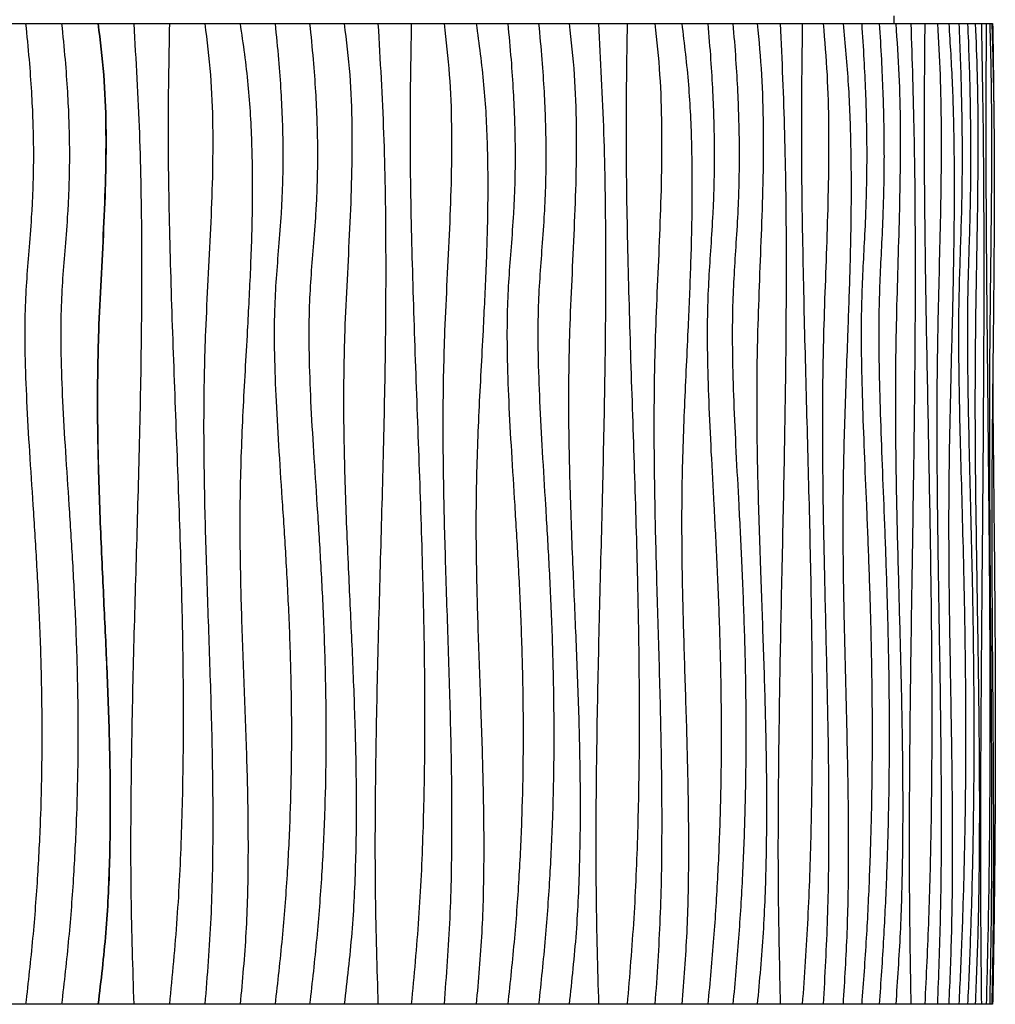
# Model space of a CAD drawing. Header units: millimetres. Extents: x 5 to 415, y 5 to 292.
# Tile 27 of 79: x 68 to 92, y 168 to 193. Entities that reach past the tile are written whole.
import ezdxf

# ---------------------------------------------------------------- set-up
doc = ezdxf.new("R2010")
doc.units = ezdxf.units.MM

msp = doc.modelspace()

# ---------------------------------------------------------------- linework, layer by layer
at = {"color": 7, "linetype": 'Continuous', "lineweight": 25}
for p, q in [((66.84, 193.256), (67.733, 193.256)), ((67.749, 193.256), (68.645, 193.256)), ((68.658, 193.256), (69.567, 193.256)), ((69.575, 193.256), (70.476, 193.256)), ((70.481, 193.256), (71.382, 193.256)), ((71.383, 193.256), (72.282, 193.256)), ((72.282, 193.256), (73.177, 193.256)), ((73.177, 193.256), (74.064, 193.256)), ((74.064, 193.256), (74.942, 193.256)), ((74.942, 193.256), (75.819, 193.256)), ((75.819, 193.256), (76.676, 193.256)), ((76.676, 193.256), (77.521, 193.256)), ((77.521, 193.256), (78.352, 193.256)), ((78.352, 193.256), (79.169, 193.256)), ((79.169, 193.256), (79.97, 193.256)), ((79.97, 193.256), (80.754, 193.256)), ((80.754, 193.256), (81.527, 193.256)), ((81.527, 193.256), (82.274, 193.256)), ((82.274, 193.256), (83, 193.256)), ((83, 193.256), (83.705, 193.256)), ((83.705, 193.256), (84.388, 193.256)), ((84.388, 193.256), (85.048, 193.256)), ((85.048, 193.256), (85.684, 193.256)), ((85.684, 193.256), (86.301, 193.256)), ((86.301, 193.256), (86.886, 193.256)), ((86.886, 193.256), (87.445, 193.256)), ((87.445, 193.256), (87.976, 193.256)), ((87.976, 193.256), (88.479, 193.256)), ((88.479, 193.256), (88.953, 193.256)), ((88.953, 193.256), (89.398, 193.256)), ((89.398, 193.256), (89.817, 193.256)), ((89.78, 193.256), (89.78, 193.456)), ((89.817, 193.256), (90.201, 193.256)), ((90.201, 193.256), (90.553, 193.256)), ((90.553, 193.256), (90.874, 193.256)), ((90.874, 193.256), (91.163, 193.256)), ((91.163, 193.256), (91.419, 193.256)), ((91.419, 193.256), (91.642, 193.256)), ((91.642, 193.256), (91.834, 193.256)), ((91.834, 193.256), (91.99, 193.256)), ((91.99, 193.256), (92.113, 193.256)), ((92.113, 193.256), (92.201, 193.256)), ((92.201, 193.256), (92.256, 193.256)), ((92.256, 193.256), (92.277, 193.256)), ((67.733, 168.356), (66.84, 168.356)), ((68.645, 168.356), (67.749, 168.356)), ((69.567, 168.356), (68.658, 168.356)), ((70.476, 168.356), (69.575, 168.356)), ((71.382, 168.356), (70.481, 168.356)), ((72.282, 168.356), (71.383, 168.356)), ((73.177, 168.356), (72.282, 168.356)), ((74.064, 168.356), (73.177, 168.356)), ((74.942, 168.356), (74.064, 168.356)), ((75.819, 168.356), (74.942, 168.356)), ((76.676, 168.356), (75.819, 168.356)), ((77.521, 168.356), (76.676, 168.356)), ((78.352, 168.356), (77.521, 168.356)), ((79.169, 168.356), (78.352, 168.356)), ((79.97, 168.356), (79.169, 168.356)), ((80.754, 168.356), (79.97, 168.356)), ((81.527, 168.356), (80.754, 168.356)), ((82.274, 168.356), (81.527, 168.356)), ((83, 168.356), (82.274, 168.356)), ((83.705, 168.356), (83, 168.356)), ((84.388, 168.356), (83.705, 168.356)), ((85.048, 168.356), (84.388, 168.356)), ((85.684, 168.356), (85.048, 168.356)), ((86.301, 168.356), (85.684, 168.356)), ((86.886, 168.356), (86.301, 168.356)), ((87.445, 168.356), (86.886, 168.356)), ((87.976, 168.356), (87.445, 168.356)), ((88.479, 168.356), (87.976, 168.356)), ((88.953, 168.356), (88.479, 168.356)), ((89.398, 168.356), (88.953, 168.356)), ((89.817, 168.356), (89.398, 168.356)), ((90.201, 168.356), (89.817, 168.356)), ((90.553, 168.356), (90.201, 168.356)), ((90.874, 168.356), (90.553, 168.356)), ((91.163, 168.356), (90.874, 168.356)), ((91.419, 168.356), (91.163, 168.356)), ((91.642, 168.356), (91.419, 168.356)), ((91.834, 168.356), (91.642, 168.356)), ((91.99, 168.356), (91.834, 168.356)), ((92.113, 168.356), (91.99, 168.356)), ((92.201, 168.356), (92.113, 168.356)), ((92.256, 168.356), (92.201, 168.356)), ((92.277, 168.356), (92.256, 168.356))]:
    msp.add_line(p, q, dxfattribs=at)
for points, knots in [([(67.733, 193.256), (67.763, 192.952), (67.821, 192.374), (67.881, 191.548), (67.917, 190.804), (67.932, 190.131), (67.929, 189.521), (67.913, 188.964), (67.88, 188.324), (67.825, 187.604), (67.756, 186.789), (67.709, 185.882), (67.711, 184.84), (67.755, 183.639), (67.83, 182.36), (67.921, 180.997), (68.012, 179.544), (68.091, 177.995), (68.142, 176.345), (68.149, 174.725), (68.115, 173.144), (68.04, 171.614), (67.919, 170.008), (67.796, 168.916), (67.733, 168.356)], [0, 0, 0, 0, 0.0367776, 0.0698355, 0.0995807, 0.1264174, 0.1507455, 0.1729586, 0.1934435, 0.2277612, 0.2598169, 0.2918548, 0.3369819, 0.3850726, 0.4363743, 0.4910896, 0.5494043, 0.611509, 0.6776136, 0.7479588, 0.8063853, 0.8677528, 0.9322295, 1, 1, 1, 1]), ([(68.645, 193.256), (68.676, 192.952), (68.735, 192.374), (68.794, 191.548), (68.831, 190.804), (68.846, 190.131), (68.843, 189.521), (68.827, 188.964), (68.794, 188.324), (68.738, 187.604), (68.669, 186.789), (68.622, 185.882), (68.623, 184.84), (68.668, 183.639), (68.743, 182.36), (68.834, 180.997), (68.927, 179.544), (69.006, 177.995), (69.057, 176.345), (69.065, 174.725), (69.029, 173.144), (68.954, 171.614), (68.833, 170.008), (68.709, 168.916), (68.645, 168.356)], [0, 0, 0, 0, 0.036778, 0.069835, 0.099581, 0.126417, 0.150745, 0.172959, 0.193444, 0.227761, 0.259817, 0.291855, 0.336982, 0.385073, 0.436374, 0.49109, 0.549404, 0.611509, 0.677614, 0.747959, 0.806385, 0.867753, 0.93223, 1, 1, 1, 1]), ([(69.567, 193.256), (69.62, 192.823), (69.728, 191.96), (69.772, 190.657), (69.761, 189.355), (69.707, 188.054), (69.638, 186.753), (69.563, 185.203), (69.538, 183.402), (69.586, 181.352), (69.671, 179.377), (69.764, 177.474), (69.84, 175.647), (69.883, 173.82), (69.867, 171.995), (69.782, 170.17), (69.639, 168.961), (69.567, 168.356)], [0, 0, 0, 0, 0.0524314, 0.1046165, 0.1567784, 0.2090007, 0.2612785, 0.3135711, 0.3957307, 0.477948, 0.5602295, 0.6336943, 0.7070915, 0.7803746, 0.8535463, 0.9266898, 1, 1, 1, 1]), ([(69.575, 193.256), (69.629, 192.823), (69.736, 191.96), (69.781, 190.657), (69.77, 189.355), (69.716, 188.054), (69.647, 186.753), (69.571, 185.203), (69.546, 183.402), (69.594, 181.352), (69.68, 179.377), (69.772, 177.474), (69.848, 175.647), (69.891, 173.82), (69.876, 171.995), (69.791, 170.17), (69.647, 168.961), (69.575, 168.356)], [0, 0, 0, 0, 0.0524314, 0.1046165, 0.1567784, 0.2090007, 0.2612785, 0.3135711, 0.3957307, 0.477948, 0.5602295, 0.6336943, 0.7070915, 0.7803746, 0.8535463, 0.9266898, 1, 1, 1, 1]), ([(70.476, 193.256), (70.531, 192.327), (70.64, 190.47), (70.684, 187.68), (70.669, 184.892), (70.607, 182.103), (70.527, 179.331), (70.449, 176.575), (70.4, 173.835), (70.391, 171.095), (70.448, 169.269), (70.476, 168.356)], [0, 0, 0, 0, 0.1120636, 0.2240162, 0.3359651, 0.4479495, 0.5599643, 0.6699835, 0.779986, 0.8899749, 1, 1, 1, 1]), ([(71.382, 193.256), (71.365, 192.326), (71.332, 190.466), (71.384, 187.675), (71.475, 184.883), (71.584, 182.091), (71.675, 179.499), (71.728, 177.107), (71.738, 174.916), (71.694, 172.726), (71.591, 170.537), (71.451, 169.083), (71.382, 168.356)], [0, 0, 0, 0, 0.111934, 0.223961, 0.336079, 0.44823, 0.560338, 0.648348, 0.736281, 0.824152, 0.912022, 1, 1, 1, 1]), ([(72.282, 193.256), (72.335, 192.823), (72.441, 191.96), (72.488, 190.657), (72.479, 189.356), (72.428, 188.055), (72.36, 186.754), (72.281, 185.205), (72.242, 183.407), (72.263, 181.36), (72.323, 179.265), (72.401, 177.122), (72.469, 174.93), (72.493, 172.738), (72.455, 170.544), (72.34, 169.086), (72.282, 168.356)], [0, 0, 0, 0, 0.052421, 0.104622, 0.156803, 0.209041, 0.261328, 0.313621, 0.395738, 0.477846, 0.559985, 0.648008, 0.736005, 0.823955, 0.9119, 1, 1, 1, 1]), ([(73.177, 193.256), (73.251, 192.74), (73.399, 191.71), (73.482, 190.15), (73.492, 188.589), (73.442, 187.026), (73.352, 185.301), (73.241, 183.413), (73.161, 181.362), (73.173, 179.385), (73.233, 177.484), (73.306, 175.657), (73.368, 173.832), (73.386, 172.006), (73.346, 170.178), (73.233, 168.964), (73.177, 168.356)], [0, 0, 0, 0, 0.062695, 0.125195, 0.187748, 0.250452, 0.313296, 0.39568, 0.477991, 0.560181, 0.633534, 0.70686, 0.780132, 0.853345, 0.92657, 1, 1, 1, 1]), ([(74.064, 193.256), (74.094, 192.952), (74.153, 192.374), (74.213, 191.548), (74.249, 190.804), (74.264, 190.131), (74.262, 189.521), (74.245, 188.964), (74.212, 188.324), (74.157, 187.604), (74.088, 186.789), (74.04, 185.882), (74.041, 184.84), (74.086, 183.639), (74.162, 182.36), (74.253, 180.997), (74.346, 179.544), (74.425, 177.995), (74.476, 176.345), (74.484, 174.725), (74.449, 173.144), (74.373, 171.614), (74.251, 170.008), (74.127, 168.916), (74.064, 168.356)], [0, 0, 0, 0, 0.036778, 0.069835, 0.099581, 0.126417, 0.150745, 0.172959, 0.193444, 0.227761, 0.259817, 0.291855, 0.336982, 0.385073, 0.436374, 0.49109, 0.549404, 0.611509, 0.677614, 0.747959, 0.806385, 0.867753, 0.93223, 1, 1, 1, 1]), ([(74.942, 193.256), (74.973, 192.952), (75.031, 192.374), (75.091, 191.548), (75.127, 190.804), (75.142, 190.131), (75.139, 189.521), (75.123, 188.964), (75.09, 188.324), (75.034, 187.604), (74.966, 186.789), (74.919, 185.882), (74.92, 184.84), (74.964, 183.639), (75.04, 182.36), (75.131, 180.997), (75.223, 179.544), (75.301, 177.995), (75.352, 176.345), (75.36, 174.725), (75.325, 173.144), (75.25, 171.614), (75.129, 170.008), (75.005, 168.916), (74.942, 168.356)], [0, 0, 0, 0, 0.036778, 0.069835, 0.099581, 0.126417, 0.150745, 0.172959, 0.193444, 0.227761, 0.259817, 0.291855, 0.336982, 0.385073, 0.436374, 0.49109, 0.549404, 0.611509, 0.677614, 0.747959, 0.806385, 0.867753, 0.93223, 1, 1, 1, 1]), ([(75.819, 193.256), (75.872, 192.823), (75.978, 191.96), (76.022, 190.657), (76.011, 189.355), (75.958, 188.054), (75.89, 186.753), (75.815, 185.203), (75.791, 183.402), (75.838, 181.352), (75.922, 179.377), (76.014, 177.474), (76.089, 175.647), (76.131, 173.82), (76.116, 171.995), (76.032, 170.17), (75.89, 168.961), (75.819, 168.356)], [0, 0, 0, 0, 0.052431, 0.104616, 0.156778, 0.209001, 0.261279, 0.313571, 0.395731, 0.477948, 0.56023, 0.633694, 0.707091, 0.780375, 0.853546, 0.92669, 1, 1, 1, 1]), ([(76.676, 193.256), (76.73, 192.327), (76.837, 190.47), (76.88, 187.68), (76.865, 184.892), (76.805, 182.103), (76.726, 179.331), (76.65, 176.575), (76.602, 173.835), (76.593, 171.095), (76.648, 169.269), (76.676, 168.356)], [0, 0, 0, 0, 0.1120636, 0.2240162, 0.3359651, 0.4479495, 0.5599643, 0.6699835, 0.779986, 0.8899749, 1, 1, 1, 1]), ([(77.521, 193.256), (77.505, 192.326), (77.473, 190.466), (77.524, 187.675), (77.611, 184.883), (77.718, 182.091), (77.805, 179.499), (77.857, 177.107), (77.867, 174.916), (77.824, 172.726), (77.724, 170.537), (77.589, 169.083), (77.521, 168.356)], [0, 0, 0, 0, 0.111934, 0.223961, 0.336079, 0.44823, 0.560338, 0.648348, 0.736281, 0.824152, 0.912022, 1, 1, 1, 1]), ([(78.352, 193.256), (78.403, 192.823), (78.505, 191.96), (78.549, 190.657), (78.541, 189.356), (78.492, 188.055), (78.427, 186.754), (78.351, 185.205), (78.313, 183.407), (78.334, 181.36), (78.392, 179.265), (78.466, 177.122), (78.532, 174.93), (78.555, 172.738), (78.518, 170.544), (78.408, 169.086), (78.352, 168.356)], [0, 0, 0, 0, 0.052421, 0.104622, 0.156803, 0.209041, 0.261328, 0.313621, 0.395738, 0.477846, 0.559985, 0.648008, 0.736005, 0.823955, 0.9119, 1, 1, 1, 1]), ([(79.169, 193.256), (79.239, 192.74), (79.38, 191.71), (79.459, 190.15), (79.468, 188.589), (79.421, 187.026), (79.335, 185.301), (79.23, 183.413), (79.154, 181.362), (79.166, 179.385), (79.223, 177.484), (79.292, 175.657), (79.35, 173.832), (79.368, 172.006), (79.329, 170.178), (79.222, 168.964), (79.169, 168.356)], [0, 0, 0, 0, 0.062695, 0.125195, 0.187748, 0.250452, 0.313296, 0.39568, 0.477991, 0.560181, 0.633534, 0.70686, 0.780132, 0.853345, 0.92657, 1, 1, 1, 1]), ([(79.97, 193.256), (79.999, 192.952), (80.054, 192.374), (80.11, 191.548), (80.144, 190.804), (80.158, 190.131), (80.156, 189.521), (80.141, 188.964), (80.109, 188.324), (80.057, 187.604), (79.992, 186.789), (79.948, 185.882), (79.949, 184.84), (79.991, 183.639), (80.062, 182.36), (80.148, 180.997), (80.235, 179.544), (80.309, 177.995), (80.357, 176.345), (80.364, 174.725), (80.331, 173.144), (80.26, 171.614), (80.146, 170.008), (80.029, 168.916), (79.97, 168.356)], [0, 0, 0, 0, 0.036778, 0.069835, 0.099581, 0.126417, 0.150745, 0.172959, 0.193444, 0.227761, 0.259817, 0.291855, 0.336982, 0.385073, 0.436374, 0.49109, 0.549404, 0.611509, 0.677614, 0.747959, 0.806385, 0.867753, 0.93223, 1, 1, 1, 1]), ([(80.754, 193.256), (80.782, 192.952), (80.836, 192.374), (80.892, 191.548), (80.925, 190.804), (80.939, 190.131), (80.937, 189.521), (80.922, 188.964), (80.891, 188.324), (80.84, 187.604), (80.776, 186.789), (80.732, 185.882), (80.733, 184.84), (80.775, 183.639), (80.845, 182.36), (80.929, 180.997), (81.015, 179.544), (81.088, 177.995), (81.135, 176.345), (81.143, 174.725), (81.11, 173.144), (81.04, 171.614), (80.928, 170.008), (80.812, 168.916), (80.754, 168.356)], [0, 0, 0, 0, 0.036778, 0.069835, 0.099581, 0.126417, 0.150745, 0.172959, 0.193444, 0.227761, 0.259817, 0.291855, 0.336982, 0.385073, 0.436374, 0.49109, 0.549404, 0.611509, 0.677614, 0.747959, 0.806385, 0.867753, 0.93223, 1, 1, 1, 1]), ([(81.527, 193.256), (81.576, 192.823), (81.674, 191.96), (81.714, 190.657), (81.704, 189.355), (81.655, 188.054), (81.592, 186.753), (81.524, 185.203), (81.501, 183.402), (81.544, 181.352), (81.622, 179.377), (81.706, 177.474), (81.775, 175.647), (81.814, 173.82), (81.8, 171.995), (81.723, 170.17), (81.593, 168.961), (81.527, 168.356)], [0, 0, 0, 0, 0.0524314, 0.1046165, 0.1567784, 0.2090007, 0.2612785, 0.3135711, 0.3957307, 0.477948, 0.5602295, 0.6336943, 0.7070915, 0.7803746, 0.8535463, 0.9266898, 1, 1, 1, 1]), ([(82.274, 193.256), (82.322, 192.327), (82.42, 190.47), (82.459, 187.68), (82.445, 184.892), (82.39, 182.103), (82.319, 179.331), (82.25, 176.575), (82.206, 173.835), (82.198, 171.095), (82.248, 169.269), (82.274, 168.356)], [0, 0, 0, 0, 0.1120636, 0.2240162, 0.3359651, 0.4479495, 0.5599643, 0.6699835, 0.779986, 0.8899749, 1, 1, 1, 1]), ([(83, 193.256), (82.986, 192.326), (82.957, 190.466), (83.002, 187.675), (83.081, 184.883), (83.177, 182.091), (83.256, 179.499), (83.302, 177.107), (83.311, 174.916), (83.273, 172.726), (83.182, 170.537), (83.061, 169.083), (83, 168.356)], [0, 0, 0, 0, 0.111934, 0.223961, 0.336079, 0.44823, 0.560338, 0.648348, 0.736281, 0.824152, 0.912022, 1, 1, 1, 1]), ([(83.705, 193.256), (83.75, 192.823), (83.841, 191.96), (83.88, 190.657), (83.873, 189.356), (83.83, 188.055), (83.771, 186.754), (83.704, 185.205), (83.671, 183.407), (83.689, 181.36), (83.74, 179.265), (83.807, 177.122), (83.865, 174.93), (83.885, 172.738), (83.853, 170.544), (83.754, 169.086), (83.705, 168.356)], [0, 0, 0, 0, 0.052421, 0.104622, 0.156803, 0.209041, 0.261328, 0.313621, 0.395738, 0.477846, 0.559985, 0.648008, 0.736005, 0.823955, 0.9119, 1, 1, 1, 1]), ([(84.388, 193.256), (84.45, 192.74), (84.574, 191.71), (84.643, 190.15), (84.651, 188.589), (84.61, 187.026), (84.535, 185.301), (84.442, 183.413), (84.375, 181.362), (84.386, 179.385), (84.436, 177.484), (84.497, 175.657), (84.548, 173.832), (84.563, 172.006), (84.529, 170.178), (84.435, 168.964), (84.388, 168.356)], [0, 0, 0, 0, 0.062695, 0.125195, 0.187748, 0.250452, 0.313296, 0.39568, 0.477991, 0.560181, 0.633534, 0.70686, 0.780132, 0.853345, 0.92657, 1, 1, 1, 1]), ([(85.048, 193.256), (85.073, 192.952), (85.121, 192.374), (85.17, 191.548), (85.2, 190.804), (85.212, 190.131), (85.21, 189.521), (85.197, 188.964), (85.169, 188.324), (85.124, 187.604), (85.068, 186.789), (85.029, 185.882), (85.03, 184.84), (85.067, 183.639), (85.128, 182.36), (85.203, 180.997), (85.278, 179.544), (85.343, 177.995), (85.384, 176.345), (85.391, 174.725), (85.362, 173.144), (85.301, 171.614), (85.201, 170.008), (85.1, 168.916), (85.048, 168.356)], [0, 0, 0, 0, 0.036778, 0.069835, 0.099581, 0.126417, 0.150745, 0.172959, 0.193444, 0.227761, 0.259817, 0.291855, 0.336982, 0.385073, 0.436374, 0.49109, 0.549404, 0.611509, 0.677614, 0.747959, 0.806385, 0.867753, 0.93223, 1, 1, 1, 1]), ([(85.684, 193.256), (85.709, 192.952), (85.755, 192.374), (85.803, 191.548), (85.832, 190.804), (85.844, 190.131), (85.842, 189.521), (85.829, 188.964), (85.802, 188.324), (85.758, 187.604), (85.703, 186.789), (85.666, 185.882), (85.667, 184.84), (85.702, 183.639), (85.762, 182.36), (85.835, 180.997), (85.908, 179.544), (85.971, 177.995), (86.011, 176.345), (86.018, 174.725), (85.99, 173.144), (85.93, 171.614), (85.833, 170.008), (85.735, 168.916), (85.684, 168.356)], [0, 0, 0, 0, 0.036778, 0.069835, 0.099581, 0.126417, 0.150745, 0.172959, 0.193444, 0.227761, 0.259817, 0.291855, 0.336982, 0.385073, 0.436374, 0.49109, 0.549404, 0.611509, 0.677614, 0.747959, 0.806385, 0.867753, 0.93223, 1, 1, 1, 1]), ([(86.301, 193.256), (86.343, 192.823), (86.425, 191.96), (86.459, 190.657), (86.451, 189.355), (86.409, 188.054), (86.356, 186.753), (86.298, 185.203), (86.279, 183.402), (86.316, 181.352), (86.382, 179.377), (86.453, 177.474), (86.511, 175.647), (86.544, 173.82), (86.532, 171.995), (86.467, 170.17), (86.357, 168.961), (86.301, 168.356)], [0, 0, 0, 0, 0.052431, 0.104616, 0.156778, 0.209001, 0.261279, 0.313571, 0.395731, 0.477948, 0.56023, 0.633694, 0.707091, 0.780375, 0.853546, 0.92669, 1, 1, 1, 1]), ([(86.886, 193.256), (86.927, 192.327), (87.008, 190.47), (87.041, 187.68), (87.029, 184.892), (86.984, 182.103), (86.924, 179.331), (86.867, 176.575), (86.83, 173.835), (86.823, 171.095), (86.865, 169.269), (86.886, 168.356)], [0, 0, 0, 0, 0.1120636, 0.2240162, 0.3359651, 0.4479495, 0.5599643, 0.6699835, 0.779986, 0.8899749, 1, 1, 1, 1]), ([(87.445, 193.256), (87.433, 192.326), (87.41, 190.466), (87.447, 187.675), (87.512, 184.883), (87.59, 182.091), (87.655, 179.499), (87.693, 177.107), (87.7, 174.916), (87.669, 172.726), (87.594, 170.537), (87.495, 169.083), (87.445, 168.356)], [0, 0, 0, 0, 0.111934, 0.223961, 0.336079, 0.44823, 0.560338, 0.648348, 0.736281, 0.824152, 0.912022, 1, 1, 1, 1]), ([(87.976, 193.256), (88.013, 192.823), (88.085, 191.96), (88.118, 190.657), (88.112, 189.356), (88.077, 188.055), (88.03, 186.754), (87.975, 185.205), (87.948, 183.407), (87.963, 181.36), (88.004, 179.265), (88.058, 177.122), (88.105, 174.93), (88.121, 172.738), (88.095, 170.544), (88.016, 169.086), (87.976, 168.356)], [0, 0, 0, 0, 0.052421, 0.104622, 0.156803, 0.209041, 0.261328, 0.313621, 0.395738, 0.477846, 0.559985, 0.648008, 0.736005, 0.823955, 0.9119, 1, 1, 1, 1]), ([(88.479, 193.256), (88.528, 192.74), (88.626, 191.71), (88.681, 190.15), (88.688, 188.589), (88.655, 187.026), (88.595, 185.301), (88.522, 183.413), (88.469, 181.362), (88.477, 179.385), (88.517, 177.484), (88.565, 175.657), (88.606, 173.832), (88.618, 172.006), (88.591, 170.178), (88.516, 168.964), (88.479, 168.356)], [0, 0, 0, 0, 0.062695, 0.125195, 0.187748, 0.250452, 0.313296, 0.39568, 0.477991, 0.560181, 0.633534, 0.70686, 0.780132, 0.853345, 0.92657, 1, 1, 1, 1]), ([(88.953, 193.256), (88.973, 192.952), (89.01, 192.374), (89.048, 191.548), (89.071, 190.804), (89.081, 190.131), (89.079, 189.521), (89.069, 188.964), (89.048, 188.324), (89.012, 187.604), (88.969, 186.789), (88.938, 185.882), (88.939, 184.84), (88.968, 183.639), (89.016, 182.36), (89.074, 180.997), (89.133, 179.544), (89.183, 177.995), (89.215, 176.345), (89.22, 174.725), (89.198, 173.144), (89.15, 171.614), (89.073, 170.008), (88.994, 168.916), (88.953, 168.356)], [0, 0, 0, 0, 0.036778, 0.069835, 0.099581, 0.126417, 0.150745, 0.172959, 0.193444, 0.227761, 0.259817, 0.291855, 0.336982, 0.385073, 0.436374, 0.49109, 0.549404, 0.611509, 0.677614, 0.747959, 0.806385, 0.867753, 0.93223, 1, 1, 1, 1]), ([(89.398, 193.256), (89.417, 192.952), (89.453, 192.374), (89.489, 191.548), (89.511, 190.804), (89.52, 190.131), (89.519, 189.521), (89.509, 188.964), (89.488, 188.324), (89.455, 187.604), (89.413, 186.789), (89.384, 185.882), (89.385, 184.84), (89.412, 183.639), (89.458, 182.36), (89.513, 180.997), (89.569, 179.544), (89.617, 177.995), (89.648, 176.345), (89.653, 174.725), (89.632, 173.144), (89.586, 171.614), (89.512, 170.008), (89.437, 168.916), (89.398, 168.356)], [0, 0, 0, 0, 0.036778, 0.069835, 0.099581, 0.126417, 0.150745, 0.172959, 0.193444, 0.227761, 0.259817, 0.291855, 0.336982, 0.385073, 0.436374, 0.49109, 0.549404, 0.611509, 0.677614, 0.747959, 0.806385, 0.867753, 0.93223, 1, 1, 1, 1]), ([(89.817, 193.256), (89.848, 192.823), (89.909, 191.96), (89.935, 190.657), (89.929, 189.355), (89.898, 188.054), (89.858, 186.753), (89.815, 185.203), (89.8, 183.402), (89.828, 181.352), (89.877, 179.377), (89.93, 177.474), (89.974, 175.647), (89.998, 173.82), (89.99, 171.995), (89.941, 170.17), (89.858, 168.961), (89.817, 168.356)], [0, 0, 0, 0, 0.052431, 0.104616, 0.156778, 0.209001, 0.261279, 0.313571, 0.395731, 0.477948, 0.56023, 0.633694, 0.707091, 0.780375, 0.853546, 0.92669, 1, 1, 1, 1]), ([(90.201, 193.256), (90.23, 192.327), (90.29, 190.47), (90.313, 187.68), (90.305, 184.892), (90.272, 182.103), (90.228, 179.331), (90.186, 176.575), (90.159, 173.835), (90.154, 171.095), (90.185, 169.269), (90.201, 168.356)], [0, 0, 0, 0, 0.1120636, 0.2240162, 0.3359651, 0.4479495, 0.5599643, 0.6699835, 0.779986, 0.8899749, 1, 1, 1, 1]), ([(90.553, 193.256), (90.545, 192.326), (90.528, 190.466), (90.555, 187.675), (90.601, 184.883), (90.657, 182.091), (90.703, 179.499), (90.73, 177.107), (90.735, 174.916), (90.713, 172.726), (90.66, 170.537), (90.589, 169.083), (90.553, 168.356)], [0, 0, 0, 0, 0.111934, 0.223961, 0.336079, 0.44823, 0.560338, 0.648348, 0.736281, 0.824152, 0.912022, 1, 1, 1, 1]), ([(90.874, 193.256), (90.899, 192.823), (90.95, 191.96), (90.972, 190.657), (90.968, 189.356), (90.944, 188.055), (90.911, 186.754), (90.873, 185.205), (90.855, 183.407), (90.865, 181.36), (90.894, 179.265), (90.931, 177.122), (90.963, 174.93), (90.975, 172.738), (90.956, 170.544), (90.901, 169.086), (90.874, 168.356)], [0, 0, 0, 0, 0.052421, 0.104622, 0.156803, 0.209041, 0.261328, 0.313621, 0.395738, 0.477846, 0.559985, 0.648008, 0.736005, 0.823955, 0.9119, 1, 1, 1, 1]), ([(91.163, 193.256), (91.196, 192.74), (91.262, 191.71), (91.298, 190.15), (91.303, 188.589), (91.281, 187.026), (91.241, 185.301), (91.191, 183.413), (91.156, 181.362), (91.161, 179.385), (91.188, 177.484), (91.22, 175.657), (91.248, 173.832), (91.256, 172.006), (91.238, 170.178), (91.188, 168.964), (91.163, 168.356)], [0, 0, 0, 0, 0.062695, 0.125195, 0.187748, 0.250452, 0.313296, 0.39568, 0.477991, 0.560181, 0.633534, 0.70686, 0.780132, 0.853345, 0.92657, 1, 1, 1, 1]), ([(91.419, 193.256), (91.431, 192.952), (91.456, 192.374), (91.48, 191.548), (91.495, 190.804), (91.502, 190.131), (91.501, 189.521), (91.494, 188.964), (91.48, 188.324), (91.457, 187.604), (91.429, 186.789), (91.409, 185.882), (91.41, 184.84), (91.428, 183.639), (91.459, 182.36), (91.497, 180.997), (91.535, 179.544), (91.568, 177.995), (91.589, 176.345), (91.592, 174.725), (91.578, 173.144), (91.546, 171.614), (91.496, 170.008), (91.445, 168.916), (91.419, 168.356)], [0, 0, 0, 0, 0.036778, 0.069835, 0.099581, 0.126417, 0.150745, 0.172959, 0.193444, 0.227761, 0.259817, 0.291855, 0.336982, 0.385073, 0.436374, 0.49109, 0.549404, 0.611509, 0.677614, 0.747959, 0.806385, 0.867753, 0.93223, 1, 1, 1, 1]), ([(91.642, 193.256), (91.654, 192.952), (91.676, 192.374), (91.699, 191.548), (91.712, 190.804), (91.718, 190.131), (91.717, 189.521), (91.711, 188.964), (91.698, 188.324), (91.677, 187.604), (91.651, 186.789), (91.633, 185.882), (91.634, 184.84), (91.651, 183.639), (91.679, 182.36), (91.714, 180.997), (91.749, 179.544), (91.779, 177.995), (91.798, 176.345), (91.801, 174.725), (91.788, 173.144), (91.759, 171.614), (91.713, 170.008), (91.666, 168.916), (91.642, 168.356)], [0, 0, 0, 0, 0.036778, 0.069835, 0.099581, 0.126417, 0.150745, 0.172959, 0.193444, 0.227761, 0.259817, 0.291855, 0.336982, 0.385073, 0.436374, 0.49109, 0.549404, 0.611509, 0.677614, 0.747959, 0.806385, 0.867753, 0.93223, 1, 1, 1, 1]), ([(91.834, 193.256), (91.852, 192.823), (91.889, 191.96), (91.904, 190.657), (91.9, 189.355), (91.882, 188.054), (91.858, 186.753), (91.833, 185.203), (91.824, 183.402), (91.84, 181.352), (91.87, 179.377), (91.901, 177.474), (91.927, 175.647), (91.942, 173.82), (91.937, 171.995), (91.908, 170.17), (91.858, 168.961), (91.834, 168.356)], [0, 0, 0, 0, 0.052431, 0.104616, 0.156778, 0.209001, 0.261279, 0.313571, 0.395731, 0.477948, 0.56023, 0.633694, 0.707091, 0.780375, 0.853546, 0.92669, 1, 1, 1, 1]), ([(91.99, 193.256), (92.007, 192.327), (92.04, 190.47), (92.054, 187.68), (92.049, 184.892), (92.03, 182.103), (92.006, 179.331), (91.982, 176.575), (91.967, 173.835), (91.964, 171.095), (91.981, 169.269), (91.99, 168.356)], [0, 0, 0, 0, 0.1120636, 0.2240162, 0.3359651, 0.4479495, 0.5599643, 0.6699835, 0.779986, 0.8899749, 1, 1, 1, 1]), ([(92.113, 193.256), (92.108, 192.326), (92.099, 190.466), (92.113, 187.675), (92.138, 184.883), (92.167, 182.091), (92.192, 179.499), (92.206, 177.107), (92.209, 174.916), (92.197, 172.726), (92.169, 170.537), (92.131, 169.083), (92.113, 168.356)], [0, 0, 0, 0, 0.111934, 0.223961, 0.336079, 0.44823, 0.560338, 0.648348, 0.736281, 0.824152, 0.912022, 1, 1, 1, 1]), ([(92.201, 193.256), (92.214, 192.823), (92.238, 191.96), (92.249, 190.657), (92.247, 189.356), (92.235, 188.055), (92.219, 186.754), (92.201, 185.205), (92.192, 183.407), (92.197, 181.36), (92.211, 179.265), (92.229, 177.122), (92.245, 174.93), (92.251, 172.738), (92.242, 170.544), (92.215, 169.086), (92.201, 168.356)], [0, 0, 0, 0, 0.052421, 0.104622, 0.156803, 0.209041, 0.261328, 0.313621, 0.395738, 0.477846, 0.559985, 0.648008, 0.736005, 0.823955, 0.9119, 1, 1, 1, 1]), ([(92.256, 193.256), (92.271, 192.74), (92.3, 191.71), (92.316, 190.15), (92.318, 188.589), (92.308, 187.026), (92.291, 185.301), (92.269, 183.413), (92.253, 181.362), (92.255, 179.385), (92.267, 177.484), (92.282, 175.657), (92.294, 173.832), (92.297, 172.006), (92.289, 170.178), (92.267, 168.964), (92.256, 168.356)], [0, 0, 0, 0, 0.062695, 0.125195, 0.187748, 0.250452, 0.313296, 0.39568, 0.477991, 0.560181, 0.633534, 0.70686, 0.780132, 0.853345, 0.92657, 1, 1, 1, 1]), ([(92.277, 193.256), (92.282, 192.952), (92.291, 192.374), (92.301, 191.565), (92.304, 191.06), (92.306, 190.83)], [0, 0, 0, 0, 0.376962, 0.715798, 1, 1, 1, 1]), ([(92.278, 184.156), (92.279, 183.993), (92.282, 183.403), (92.293, 182.36), (92.307, 180.997), (92.322, 179.544), (92.335, 177.995), (92.343, 176.345), (92.344, 174.725), (92.339, 173.144), (92.326, 171.614), (92.307, 170.008), (92.287, 168.916), (92.277, 168.356)], [0, 0, 0, 0, 0.0309412, 0.1117872, 0.1980125, 0.2899102, 0.3877803, 0.4919541, 0.6028105, 0.6948843, 0.7915927, 0.8932011, 1, 1, 1, 1])]:
    msp.add_open_spline(points, degree=3, knots=knots, dxfattribs=at)

doc.saveas('drawing.dxf')
